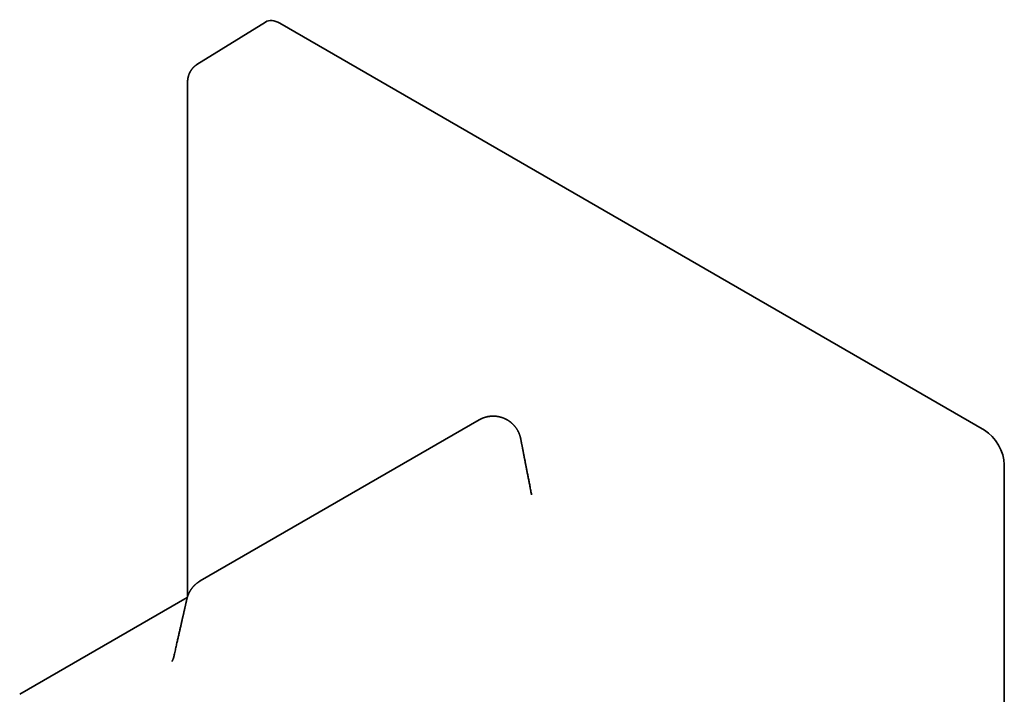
# Model space of a CAD drawing. Header units: millimetres. Extents: x 8 to 370, y 12 to 253.
# Tile 4 of 5: x 300 to 370, y 91 to 139. Entities that reach past the tile are written whole.
import ezdxf

# ---------------------------------------------------------------- set-up
doc = ezdxf.new("R2010")
doc.units = ezdxf.units.MM

msp = doc.modelspace()

# ---------------------------------------------------------------- linework, layer by layer
at = {"color": 7, "linetype": 'Continuous', "lineweight": 35}
for p, q in [((317.503, 138.373), (312.622, 135.356)), ((368.725, 109.302), (318.52, 138.285)), ((311.949, 134.053), (311.949, 97.459)), ((332.722, 110.042), (312.851, 98.57)), ((332.722, 110.041), (332.723, 110.041)), ((370.139, 48.878), (370.139, 106.853)), ((336.46, 104.696), (336.461, 104.693)), ((311.929, 97.393), (299.99, 90.501)), ((310.973, 93.178), (310.974, 93.183))]:
    msp.add_line(p, q, dxfattribs=at)
for centre, major_axis, ratio, start_param, end_param in [((318.52, 136.651), (-1, 1.733), 0.577206, 5.498021, 6.300635), ((368.724, 107.669), (-1, 1.732), 0.577557, 3.927224, 5.497716)]:
    msp.add_ellipse(centre, major_axis=major_axis, ratio=ratio, start_param=start_param, end_param=end_param, dxfattribs=at)
for points, knots in [([(312.625, 135.348), (312.617, 135.343), (312.605, 135.335), (312.588, 135.324), (312.576, 135.316), (312.567, 135.31), (312.56, 135.305), (312.553, 135.3), (312.542, 135.292), (312.528, 135.282), (312.511, 135.269), (312.495, 135.257), (312.48, 135.245), (312.464, 135.231), (312.448, 135.217), (312.431, 135.203), (312.416, 135.189), (312.401, 135.175), (312.387, 135.161), (312.371, 135.145), (312.355, 135.128), (312.337, 135.109), (312.32, 135.09), (312.305, 135.073), (312.291, 135.057), (312.279, 135.041), (312.265, 135.024), (312.25, 135.004), (312.235, 134.984), (312.221, 134.965), (312.21, 134.948), (312.2, 134.934), (312.191, 134.92), (312.182, 134.906), (312.173, 134.89), (312.164, 134.876), (312.157, 134.863), (312.15, 134.851), (312.142, 134.838), (312.134, 134.823), (312.126, 134.807), (312.115, 134.786), (312.104, 134.763), (312.092, 134.737), (312.08, 134.71), (312.068, 134.683), (312.057, 134.655), (312.047, 134.628), (312.039, 134.605), (312.033, 134.588), (312.03, 134.578), (312.026, 134.567), (312.022, 134.554), (312.018, 134.54), (312.014, 134.528), (312.011, 134.516), (312.008, 134.505), (312.005, 134.492), (312.001, 134.476), (311.996, 134.459), (311.992, 134.442), (311.989, 134.425), (311.986, 134.411), (311.983, 134.399), (311.981, 134.387), (311.978, 134.374), (311.976, 134.359), (311.973, 134.347), (311.972, 134.335), (311.97, 134.322), (311.967, 134.307), (311.965, 134.289), (311.962, 134.269), (311.96, 134.25), (311.958, 134.235), (311.957, 134.222), (311.956, 134.21), (311.955, 134.197), (311.954, 134.182), (311.953, 134.167), (311.952, 134.155), (311.952, 134.147), (311.952, 134.141), (311.951, 134.134), (311.951, 134.125), (311.95, 134.112), (311.95, 134.096), (311.95, 134.075), (311.949, 134.061), (311.949, 134.053)], [0, 0, 0, 0, 0.016759, 0.029947, 0.039551, 0.045709, 0.051011, 0.056402, 0.061882, 0.076802, 0.091719, 0.103037, 0.115846, 0.130105, 0.144601, 0.158207, 0.172474, 0.185641, 0.198651, 0.212144, 0.227848, 0.245495, 0.263304, 0.278052, 0.291258, 0.303858, 0.317395, 0.335058, 0.352474, 0.367865, 0.380627, 0.392695, 0.401763, 0.413237, 0.425868, 0.436979, 0.446594, 0.455249, 0.464701, 0.47561, 0.488116, 0.50154, 0.521651, 0.53776, 0.557652, 0.579777, 0.596182, 0.616646, 0.637183, 0.644749, 0.651082, 0.658203, 0.667169, 0.677651, 0.686704, 0.693627, 0.701116, 0.70977, 0.719913, 0.732756, 0.743943, 0.755802, 0.765269, 0.772194, 0.779775, 0.789354, 0.79984, 0.8082, 0.814348, 0.823091, 0.833451, 0.84536, 0.858688, 0.872906, 0.881842, 0.88949, 0.897097, 0.905852, 0.915752, 0.926148, 0.934555, 0.93904, 0.94247, 0.946047, 0.951997, 0.960369, 0.971161, 0.984372, 1, 1, 1, 1]), ([(336.462, 104.696), (336.452, 104.744), (336.432, 104.849), (336.401, 105.008), (336.37, 105.17), (336.339, 105.328), (336.309, 105.481), (336.28, 105.631), (336.252, 105.778), (336.224, 105.922), (336.196, 106.063), (336.169, 106.201), (336.143, 106.335), (336.118, 106.465), (336.094, 106.591), (336.07, 106.713), (336.047, 106.832), (336.024, 106.946), (336.003, 107.057), (335.982, 107.164), (335.962, 107.268), (335.943, 107.367), (335.923, 107.466), (335.904, 107.564), (335.886, 107.66), (335.868, 107.751), (335.851, 107.839), (335.835, 107.919), (335.821, 107.993), (335.808, 108.061), (335.795, 108.125), (335.784, 108.186), (335.773, 108.242), (335.762, 108.294), (335.753, 108.343), (335.744, 108.387), (335.736, 108.428), (335.729, 108.465), (335.723, 108.498), (335.717, 108.527), (335.712, 108.551), (335.709, 108.57), (335.706, 108.584), (335.704, 108.593), (335.703, 108.601), (335.702, 108.608), (335.7, 108.615), (335.698, 108.625), (335.696, 108.638), (335.692, 108.655), (335.69, 108.669), (335.687, 108.681), (335.686, 108.688), (335.685, 108.694), (335.684, 108.7), (335.682, 108.706), (335.68, 108.716), (335.677, 108.729), (335.674, 108.747), (335.669, 108.769), (335.663, 108.792), (335.657, 108.816), (335.651, 108.837), (335.646, 108.857), (335.64, 108.876), (335.634, 108.896), (335.628, 108.917), (335.618, 108.946), (335.607, 108.978), (335.594, 109.013), (335.583, 109.044), (335.571, 109.072), (335.559, 109.102), (335.541, 109.142), (335.517, 109.192), (335.488, 109.248), (335.459, 109.302), (335.429, 109.352), (335.397, 109.403), (335.364, 109.453), (335.33, 109.499), (335.298, 109.542), (335.267, 109.58), (335.235, 109.618), (335.204, 109.653), (335.179, 109.68), (335.159, 109.701), (335.145, 109.715), (335.129, 109.731), (335.113, 109.747), (335.094, 109.765), (335.075, 109.783), (335.057, 109.799), (335.041, 109.813), (335.028, 109.824), (335.016, 109.835), (335.003, 109.846), (334.987, 109.859), (334.97, 109.872), (334.954, 109.885), (334.941, 109.895), (334.93, 109.904), (334.921, 109.911), (334.909, 109.919), (334.896, 109.929), (334.882, 109.939), (334.869, 109.948), (334.854, 109.958), (334.833, 109.973), (334.809, 109.989), (334.783, 110.005), (334.759, 110.02), (334.736, 110.034), (334.718, 110.044), (334.705, 110.052), (334.693, 110.058), (334.679, 110.066), (334.666, 110.073), (334.654, 110.079), (334.644, 110.084), (334.633, 110.09), (334.62, 110.097), (334.607, 110.104), (334.59, 110.111), (334.57, 110.121), (334.547, 110.132), (334.524, 110.142), (334.498, 110.153), (334.467, 110.166), (334.433, 110.179), (334.397, 110.193), (334.362, 110.205), (334.326, 110.216), (334.291, 110.227), (334.257, 110.237), (334.222, 110.246), (334.185, 110.256), (334.145, 110.265), (334.108, 110.272), (334.077, 110.278), (334.052, 110.282), (334.028, 110.286), (334.004, 110.29), (333.979, 110.293), (333.945, 110.297), (333.899, 110.302), (333.841, 110.306), (333.778, 110.309), (333.71, 110.31), (333.64, 110.308), (333.569, 110.304), (333.513, 110.299), (333.474, 110.294), (333.452, 110.292), (333.433, 110.289), (333.417, 110.286), (333.402, 110.284), (333.387, 110.282), (333.368, 110.278), (333.344, 110.274), (333.316, 110.268), (333.288, 110.262), (333.256, 110.255), (333.224, 110.247), (333.192, 110.238), (333.167, 110.231), (333.147, 110.225), (333.132, 110.221), (333.116, 110.216), (333.102, 110.211), (333.09, 110.207), (333.079, 110.203), (333.067, 110.199), (333.054, 110.195), (333.042, 110.191), (333.031, 110.187), (333.019, 110.182), (333.005, 110.177), (332.993, 110.172), (332.981, 110.167), (332.969, 110.163), (332.956, 110.157), (332.942, 110.151), (332.931, 110.147), (332.921, 110.142), (332.91, 110.138), (332.897, 110.132), (332.884, 110.126), (332.871, 110.12), (332.858, 110.114), (332.845, 110.107), (332.832, 110.101), (332.819, 110.094), (332.808, 110.088), (332.797, 110.083), (332.786, 110.077), (332.774, 110.071), (332.763, 110.065), (332.755, 110.06), (332.747, 110.056), (332.735, 110.05), (332.727, 110.045), (332.722, 110.042)], [0, 0, 0, 0, 0.020801, 0.044728, 0.068114, 0.090554, 0.112472, 0.133867, 0.15474, 0.1755, 0.195716, 0.215387, 0.234515, 0.253098, 0.271137, 0.288632, 0.305583, 0.32199, 0.337852, 0.353171, 0.367945, 0.382175, 0.395861, 0.410287, 0.424055, 0.437164, 0.449615, 0.461407, 0.471701, 0.481434, 0.490607, 0.49922, 0.507272, 0.514765, 0.521697, 0.528069, 0.533881, 0.539133, 0.543824, 0.547956, 0.551527, 0.554538, 0.556036, 0.557343, 0.55846, 0.559386, 0.560281, 0.56162, 0.563434, 0.565724, 0.568489, 0.569411, 0.570374, 0.571351, 0.571918, 0.572499, 0.573717, 0.575174, 0.577242, 0.579775, 0.582716, 0.585455, 0.58789, 0.59019, 0.592417, 0.594701, 0.597157, 0.600068, 0.604753, 0.608888, 0.612437, 0.615921, 0.619411, 0.623176, 0.630664, 0.638115, 0.644749, 0.651307, 0.65799, 0.664796, 0.671734, 0.677275, 0.68291, 0.688595, 0.693929, 0.698761, 0.701105, 0.703424, 0.705805, 0.708401, 0.711372, 0.714486, 0.717349, 0.719694, 0.721466, 0.723202, 0.725035, 0.7274, 0.72999, 0.732407, 0.734355, 0.735639, 0.736916, 0.738393, 0.740405, 0.742549, 0.744262, 0.745697, 0.748679, 0.752764, 0.755686, 0.758877, 0.762327, 0.764755, 0.765983, 0.767506, 0.769345, 0.771246, 0.77266, 0.773687, 0.775179, 0.776983, 0.778641, 0.780176, 0.783068, 0.786127, 0.788931, 0.791714, 0.795398, 0.80039, 0.804121, 0.808501, 0.812576, 0.817055, 0.820813, 0.824709, 0.829166, 0.833869, 0.838625, 0.84185, 0.844582, 0.847244, 0.849983, 0.852801, 0.855713, 0.861773, 0.868362, 0.875485, 0.88314, 0.891091, 0.899162, 0.907363, 0.909964, 0.912537, 0.914761, 0.916571, 0.918072, 0.919758, 0.921697, 0.924743, 0.927955, 0.931269, 0.934682, 0.938921, 0.942516, 0.945988, 0.947684, 0.949481, 0.951386, 0.95321, 0.954565, 0.955611, 0.957127, 0.958912, 0.960271, 0.961371, 0.962871, 0.964666, 0.966236, 0.96746, 0.968873, 0.970562, 0.972368, 0.973802, 0.974838, 0.975993, 0.977775, 0.979562, 0.981074, 0.982593, 0.98421, 0.985988, 0.98774, 0.989077, 0.990201, 0.991706, 0.993452, 0.994856, 0.99568, 0.996665, 0.998105, 1, 1, 1, 1]), ([(312.851, 98.57), (312.845, 98.567), (312.833, 98.56), (312.818, 98.551), (312.807, 98.544), (312.798, 98.539), (312.792, 98.535), (312.785, 98.531), (312.779, 98.527), (312.771, 98.522), (312.76, 98.514), (312.746, 98.506), (312.732, 98.496), (312.719, 98.487), (312.705, 98.478), (312.691, 98.468), (312.674, 98.455), (312.655, 98.441), (312.636, 98.427), (312.62, 98.415), (312.605, 98.403), (312.589, 98.39), (312.567, 98.372), (312.544, 98.352), (312.521, 98.332), (312.501, 98.314), (312.481, 98.296), (312.461, 98.277), (312.439, 98.255), (312.417, 98.232), (312.39, 98.204), (312.36, 98.172), (312.329, 98.136), (312.3, 98.101), (312.271, 98.065), (312.243, 98.029), (312.216, 97.991), (312.192, 97.956), (312.169, 97.921), (312.148, 97.888), (312.128, 97.854), (312.108, 97.82), (312.089, 97.786), (312.073, 97.755), (312.06, 97.729), (312.049, 97.706), (312.037, 97.682), (312.027, 97.659), (312.017, 97.637), (312.009, 97.618), (312.002, 97.6), (311.995, 97.583), (311.988, 97.566), (311.981, 97.549), (311.974, 97.529), (311.966, 97.508), (311.958, 97.484), (311.95, 97.46), (311.942, 97.437), (311.936, 97.417), (311.93, 97.397), (311.925, 97.377), (311.919, 97.355), (311.913, 97.332), (311.907, 97.31), (311.903, 97.293), (311.9, 97.278), (311.897, 97.267), (311.895, 97.257), (311.892, 97.244), (311.889, 97.228), (311.885, 97.212), (311.882, 97.201), (311.88, 97.191), (311.878, 97.181), (311.875, 97.167), (311.871, 97.15), (311.866, 97.128), (311.86, 97.103), (311.854, 97.074), (311.846, 97.041), (311.837, 97.002), (311.827, 96.958), (311.816, 96.909), (311.804, 96.856), (311.791, 96.799), (311.777, 96.738), (311.763, 96.674), (311.747, 96.605), (311.731, 96.531), (311.713, 96.453), (311.694, 96.37), (311.674, 96.283), (311.654, 96.191), (311.632, 96.096), (311.609, 95.997), (311.586, 95.894), (311.562, 95.788), (311.537, 95.679), (311.512, 95.568), (311.487, 95.455), (311.46, 95.338), (311.433, 95.217), (311.405, 95.093), (311.376, 94.967), (311.347, 94.841), (311.319, 94.713), (311.289, 94.582), (311.258, 94.448), (311.226, 94.305), (311.191, 94.152), (311.155, 93.991), (311.117, 93.825), (311.079, 93.655), (311.039, 93.481), (311.003, 93.323), (310.981, 93.223), (310.972, 93.183)], [0, 0, 0, 0, 0.003216, 0.005765, 0.007659, 0.008948, 0.010093, 0.011147, 0.012138, 0.013285, 0.015492, 0.017927, 0.020201, 0.022878, 0.025098, 0.027506, 0.03038, 0.034456, 0.037718, 0.040469, 0.043171, 0.046126, 0.049858, 0.055169, 0.059519, 0.063298, 0.067109, 0.07098, 0.07543, 0.080341, 0.085197, 0.09237, 0.099306, 0.105895, 0.112474, 0.119188, 0.126005, 0.132551, 0.138166, 0.143943, 0.149733, 0.15546, 0.16105, 0.16685, 0.170388, 0.174146, 0.177987, 0.181807, 0.185267, 0.18822, 0.191092, 0.193712, 0.19633, 0.198985, 0.201851, 0.205278, 0.208936, 0.212987, 0.216364, 0.21937, 0.222258, 0.225183, 0.228579, 0.232246, 0.235567, 0.238238, 0.240231, 0.242283, 0.244001, 0.245599, 0.249271, 0.252089, 0.254053, 0.255543, 0.25744, 0.259782, 0.263179, 0.267216, 0.271894, 0.277211, 0.283168, 0.2906, 0.298835, 0.307873, 0.317713, 0.328357, 0.339591, 0.351601, 0.364384, 0.377943, 0.392543, 0.407946, 0.424152, 0.441161, 0.458973, 0.477249, 0.496298, 0.516122, 0.536721, 0.557014, 0.578005, 0.599697, 0.622088, 0.645178, 0.668967, 0.692038, 0.71573, 0.740044, 0.76498, 0.790538, 0.819796, 0.849829, 0.880636, 0.912218, 0.944574, 0.977704, 1, 1, 1, 1]), ([(310.972, 93.178), (310.971, 93.174), (310.969, 93.165), (310.966, 93.153), (310.963, 93.142), (310.961, 93.133), (310.959, 93.126), (310.957, 93.12), (310.955, 93.114), (310.954, 93.109), (310.952, 93.102), (310.95, 93.094), (310.947, 93.087), (310.945, 93.081), (310.944, 93.075), (310.942, 93.07), (310.94, 93.064), (310.938, 93.057), (310.935, 93.05), (310.932, 93.042), (310.93, 93.035), (310.928, 93.03), (310.926, 93.025), (310.924, 93.02), (310.922, 93.014), (310.919, 93.007), (310.916, 92.999), (310.913, 92.993), (310.911, 92.987), (310.909, 92.983), (310.907, 92.979), (310.905, 92.974), (310.902, 92.969), (310.9, 92.962), (310.897, 92.956), (310.894, 92.95), (310.891, 92.945), (310.889, 92.941), (310.887, 92.937), (310.885, 92.933), (310.883, 92.928), (310.879, 92.922), (310.876, 92.915), (310.872, 92.908), (310.869, 92.903), (310.866, 92.898), (310.864, 92.894), (310.861, 92.889), (310.858, 92.885), (310.856, 92.881), (310.854, 92.878), (310.852, 92.875), (310.85, 92.873), (310.849, 92.87), (310.847, 92.868), (310.845, 92.865), (310.844, 92.863), (310.843, 92.862), (310.842, 92.86), (310.841, 92.859), (310.84, 92.858), (310.84, 92.857), (310.839, 92.856), (310.838, 92.856), (310.838, 92.855), (310.838, 92.855), (310.837, 92.855), (310.837, 92.854), (310.837, 92.854), (310.837, 92.854)], [0, 0, 0, 0, 0.02269, 0.044454, 0.062365, 0.077235, 0.08938, 0.100661, 0.109229, 0.119242, 0.132065, 0.14742, 0.161265, 0.17228, 0.182428, 0.192722, 0.203705, 0.216931, 0.23336, 0.250317, 0.263853, 0.274146, 0.283989, 0.294934, 0.307978, 0.324879, 0.343616, 0.358746, 0.370333, 0.380611, 0.390813, 0.402409, 0.416664, 0.432916, 0.450269, 0.46636, 0.480441, 0.49248, 0.504339, 0.516704, 0.531142, 0.548739, 0.577374, 0.600791, 0.62048, 0.639091, 0.654924, 0.6757, 0.698813, 0.719725, 0.735621, 0.7495, 0.763776, 0.779775, 0.797713, 0.817099, 0.836209, 0.853327, 0.866189, 0.878639, 0.891065, 0.903759, 0.919248, 0.937035, 0.954367, 0.969819, 0.982495, 0.996711, 1, 1, 1, 1])]:
    msp.add_open_spline(points, degree=3, knots=knots, dxfattribs=at)

doc.saveas('drawing.dxf')
